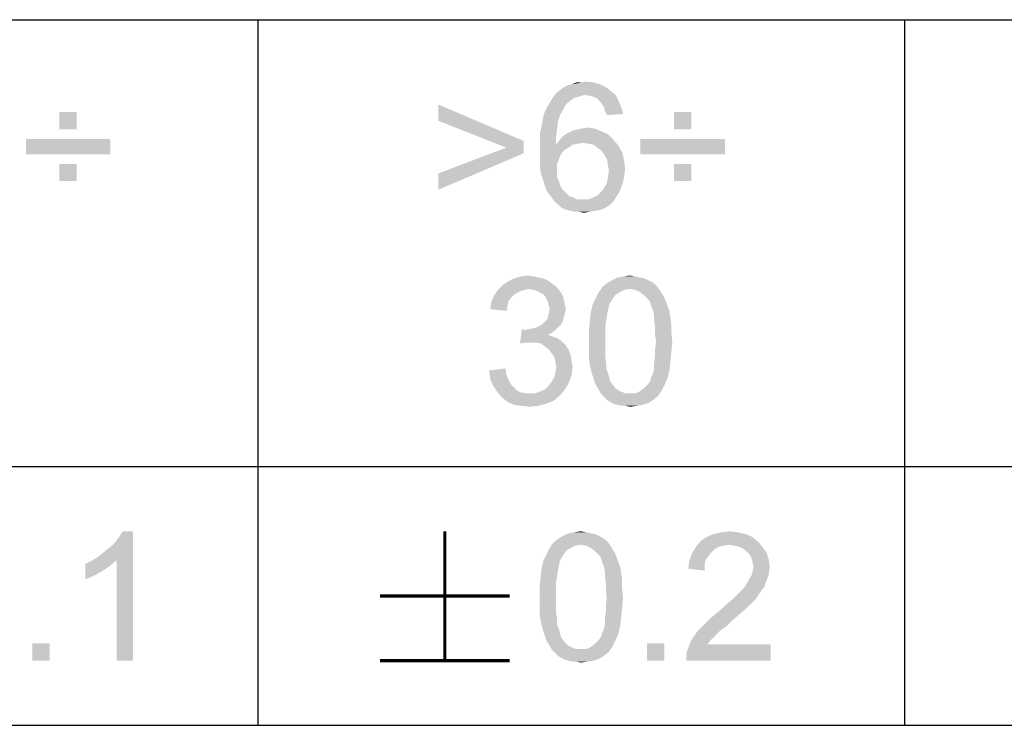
# Paper-space layout '61767N-2-A-2_1_2' of a CAD drawing. Header units: millimetres. Extents: x 0 to 594, y 1 to 420.
# Tile 13 of 83: x 423 to 439, y 41 to 52. Entities that reach past the tile are written whole.
import ezdxf

# ---------------------------------------------------------------- set-up
doc = ezdxf.new("R2010")
doc.units = ezdxf.units.MM
doc.header["$LTSCALE"] = 32.67
doc.layers.add('61767N-2-A-2_DXF_FORMAT', color=7, linetype='CONTINUOUS')
doc.layers.add('DETAIL', color=7, linetype='CONTINUOUS')

psp = doc.layouts.new('61767N-2-A-2_1_2')

# ---------------------------------------------------------------- linework, layer by layer
at = {"layer": '61767N-2-A-2_DXF_FORMAT', "color": 2, "linetype": 'Continuous'}
for p, q in [((409, 51.662), (515, 51.662)), ((427, 51.662), (427, 40.75)), ((437, 51.662), (437, 40.75)), ((409, 44.75), (484, 44.75)), ((409, 40.75), (584, 40.75))]:
    psp.add_line(p, q, dxfattribs=at)
at = {"layer": 'DETAIL', "color": 2, "linetype": 'Continuous', "const_width": 0.05}
for points in [[(429.8928, 43.75), (429.8928, 41.75)], [(428.8928, 42.75), (430.8928, 42.75)], [(428.8928, 41.75), (430.8928, 41.75)]]:
    psp.add_lwpolyline(points, dxfattribs=at)
at = {"layer": 'DETAIL', "color": 2, "linetype": 'Continuous'}
for points in [[(431.9987, 50.6912), (432.1913, 50.6912), (431.8505, 50.6616)], [(431.9987, 50.6912), (431.8505, 50.6616), (431.9246, 50.6912)], [(431.8505, 50.6616), (432.1913, 50.6912), (432.295, 50.6616)], [(431.9987, 50.6912), (432.0728, 50.706), (432.1913, 50.6912)], [(432.4579, 50.5579), (431.6135, 50.5282), (431.6728, 50.5727)], [(432.0579, 50.4986), (431.6135, 50.5282), (432.4579, 50.5579)], [(432.3839, 50.6171), (431.6728, 50.5727), (431.732, 50.6171)], [(431.6728, 50.5727), (432.3839, 50.6171), (432.4579, 50.5579)], [(431.732, 50.6171), (431.7913, 50.6467), (432.295, 50.6616)], [(431.732, 50.6171), (432.295, 50.6616), (432.3839, 50.6171)], [(432.295, 50.6616), (431.7913, 50.6467), (431.8505, 50.6616)], [(432.0579, 50.4986), (432.4579, 50.5579), (432.532, 50.4986)], [(431.7913, 50.3801), (431.4802, 50.3208), (431.5246, 50.3949)], [(431.4802, 50.3208), (431.7913, 50.3801), (431.7468, 50.3208)], [(431.9542, 50.469), (431.895, 50.4541), (431.5246, 50.3949)], [(431.9542, 50.469), (431.5246, 50.3949), (431.5691, 50.469)], [(431.895, 50.4541), (431.8505, 50.4245), (431.5246, 50.3949)], [(431.5246, 50.3949), (431.8505, 50.4245), (431.7913, 50.3801)], [(432.0579, 50.4986), (431.5691, 50.469), (431.6135, 50.5282)], [(432.0579, 50.4986), (431.9987, 50.4838), (431.5691, 50.469)], [(431.5691, 50.469), (431.9987, 50.4838), (431.9542, 50.469)], [(432.532, 50.4986), (432.132, 50.4838), (432.0579, 50.4986)], [(432.1913, 50.469), (432.132, 50.4838), (432.532, 50.4986)], [(432.2505, 50.4393), (432.1913, 50.469), (432.532, 50.4986)], [(432.2505, 50.4393), (432.532, 50.4986), (432.5765, 50.4097)], [(432.5765, 50.4097), (432.295, 50.3949), (432.2505, 50.4393)], [(432.3246, 50.3504), (432.295, 50.3949), (432.5765, 50.4097)], [(432.3542, 50.306), (432.3246, 50.3504), (432.5765, 50.4097)], [(432.3542, 50.306), (432.5765, 50.4097), (432.6209, 50.306)], [(424.2024, 50.2319), (423.9357, 49.9653), (423.9357, 50.2319)], [(423.9357, 49.9653), (424.2024, 50.2319), (424.2024, 49.9653)], [(429.7913, 50.0986), (429.7913, 50.3504), (431.1098, 49.7875)], [(431.6728, 50.1875), (431.4061, 50.1282), (431.4357, 50.2319)], [(431.7468, 50.3208), (431.7172, 50.2616), (431.4357, 50.2319)], [(431.7468, 50.3208), (431.4357, 50.2319), (431.4802, 50.3208)], [(431.4357, 50.2319), (431.7172, 50.2616), (431.6728, 50.1875)], [(432.6209, 50.306), (432.3691, 50.2467), (432.3542, 50.306)], [(432.3691, 50.2467), (432.6209, 50.306), (432.6505, 50.2023)], [(432.6505, 50.2023), (432.3987, 50.1875), (432.3691, 50.2467)], [(433.7024, 50.2319), (433.4357, 49.9653), (433.4357, 50.2319)], [(433.4357, 49.9653), (433.7024, 50.2319), (433.7024, 49.9653)], [(431.1098, 49.7875), (430.8431, 49.6838), (429.7913, 50.0986)], [(431.6431, 50.0986), (431.3913, 50.0245), (431.4061, 50.1282)], [(431.3913, 50.0245), (431.6431, 50.0986), (431.6283, 49.9801)], [(431.4061, 50.1282), (431.6728, 50.1875), (431.6431, 50.0986)], [(431.6283, 49.9801), (431.3616, 49.906), (431.3913, 50.0245)], [(431.3616, 49.906), (431.6283, 49.9801), (431.6135, 49.8616)], [(431.7616, 49.8912), (431.8209, 49.9208), (432.3098, 49.9356)], [(431.7616, 49.8912), (432.3098, 49.9356), (432.4135, 49.8912)], [(432.3098, 49.9356), (431.8209, 49.9208), (431.8802, 49.9504)], [(431.8802, 49.9504), (431.9542, 49.9653), (432.2061, 49.9801)], [(431.8802, 49.9504), (432.2061, 49.9801), (432.3098, 49.9356)], [(432.2061, 49.9801), (431.9542, 49.9653), (432.0135, 49.9801)], [(432.0135, 49.9801), (432.0876, 49.9949), (432.2061, 49.9801)], [(424.7209, 49.8171), (423.4172, 49.5801), (423.4172, 49.8171)], [(423.4172, 49.5801), (424.7209, 49.8171), (424.7209, 49.5801)], [(430.8431, 49.6838), (431.1098, 49.7875), (431.1098, 49.5949)], [(431.6135, 49.8616), (431.3616, 49.7727), (431.3616, 49.906)], [(431.3616, 49.7727), (431.6135, 49.8616), (431.6135, 49.7282)], [(431.6135, 49.7282), (431.3616, 49.6393), (431.3616, 49.7727)], [(432.0283, 49.7579), (431.6135, 49.7282), (431.6579, 49.7875)], [(432.5024, 49.8023), (431.6579, 49.7875), (431.7024, 49.8467)], [(432.0283, 49.7579), (431.6579, 49.7875), (432.5024, 49.8023)], [(432.4135, 49.8912), (431.7024, 49.8467), (431.7616, 49.8912)], [(431.7024, 49.8467), (432.4135, 49.8912), (432.5024, 49.8023)], [(432.1172, 49.743), (432.0283, 49.7579), (432.5024, 49.8023)], [(432.1913, 49.7282), (432.1172, 49.743), (432.5024, 49.8023)], [(432.1913, 49.7282), (432.5024, 49.8023), (432.5765, 49.7134)], [(434.2209, 49.8171), (432.9172, 49.5801), (432.9172, 49.8171)], [(432.9172, 49.5801), (434.2209, 49.8171), (434.2209, 49.5801)], [(431.1098, 49.5949), (429.7913, 49.2838), (430.8431, 49.6838)], [(431.8653, 49.7282), (431.8061, 49.6838), (431.3616, 49.6393)], [(431.6135, 49.7282), (431.8653, 49.7282), (431.3616, 49.6393)], [(431.3616, 49.6393), (431.8061, 49.6838), (431.732, 49.6393)], [(431.732, 49.6393), (431.6876, 49.5801), (431.3616, 49.506)], [(431.732, 49.6393), (431.3616, 49.506), (431.3616, 49.6393)], [(432.0283, 49.7579), (431.9394, 49.743), (431.6135, 49.7282)], [(431.6135, 49.7282), (431.9394, 49.743), (431.8653, 49.7282)], [(432.5765, 49.7134), (432.2505, 49.6838), (432.1913, 49.7282)], [(432.3098, 49.6393), (432.2505, 49.6838), (432.5765, 49.7134)], [(432.3098, 49.6393), (432.5765, 49.7134), (432.6357, 49.6097)], [(432.6357, 49.6097), (432.3542, 49.5801), (432.3098, 49.6393)], [(429.7913, 49.2838), (431.1098, 49.5949), (429.7913, 49.0319)], [(431.3616, 49.506), (431.6876, 49.5801), (431.6579, 49.506)], [(431.6579, 49.506), (431.6283, 49.4319), (431.3616, 49.3875)], [(431.6579, 49.506), (431.3616, 49.3875), (431.3616, 49.506)], [(432.3987, 49.506), (432.3542, 49.5801), (432.6357, 49.6097)], [(432.3987, 49.506), (432.6357, 49.6097), (432.6653, 49.4764)], [(432.6653, 49.4764), (432.4135, 49.4171), (432.3987, 49.506)], [(432.4135, 49.4171), (432.6653, 49.4764), (432.6802, 49.343)], [(424.2024, 49.4319), (423.9357, 49.1653), (423.9357, 49.4319)], [(423.9357, 49.1653), (424.2024, 49.4319), (424.2024, 49.1653)], [(431.3616, 49.3875), (431.6283, 49.4319), (431.6283, 49.343)], [(431.6283, 49.343), (431.3765, 49.2838), (431.3616, 49.3875)], [(431.3765, 49.2838), (431.6283, 49.343), (431.6283, 49.2838)], [(432.6802, 49.343), (432.4283, 49.3282), (432.4135, 49.4171)], [(432.6653, 49.2541), (432.4135, 49.2245), (432.4283, 49.3282)], [(432.4283, 49.3282), (432.6802, 49.343), (432.6653, 49.2541)], [(433.7024, 49.4319), (433.4357, 49.1653), (433.4357, 49.4319)], [(433.4357, 49.1653), (433.7024, 49.4319), (433.7024, 49.1653)], [(431.6283, 49.2838), (431.4061, 49.1949), (431.3765, 49.2838)], [(431.6283, 49.2838), (431.6283, 49.2245), (431.4061, 49.1949)], [(431.4061, 49.1949), (431.6283, 49.2245), (431.6579, 49.1653)], [(431.6579, 49.1653), (431.4357, 49.106), (431.4061, 49.1949)], [(431.4357, 49.106), (431.6579, 49.1653), (431.6728, 49.106)], [(432.6505, 49.1653), (432.3987, 49.1356), (432.4135, 49.2245)], [(432.3987, 49.1356), (432.6505, 49.1653), (432.6209, 49.0764)], [(432.4135, 49.2245), (432.6653, 49.2541), (432.6505, 49.1653)], [(431.6728, 49.106), (431.4653, 49.0171), (431.4357, 49.106)], [(431.6728, 49.106), (431.7024, 49.0467), (431.4653, 49.0171)], [(431.4653, 49.0171), (431.7024, 49.0467), (431.7468, 49.0023)], [(431.7468, 49.0023), (431.5098, 48.9579), (431.4653, 49.0171)], [(432.3098, 49.0023), (432.3542, 49.0616), (432.6209, 49.0764)], [(432.3098, 49.0023), (432.6209, 49.0764), (432.5913, 49.0023)], [(432.6209, 49.0764), (432.3542, 49.0616), (432.3987, 49.1356)], [(431.7468, 49.0023), (431.7765, 48.9727), (431.5098, 48.9579)], [(431.5098, 48.9579), (431.7765, 48.9727), (431.8209, 48.9282)], [(431.8209, 48.9282), (431.5542, 48.8986), (431.5098, 48.9579)], [(431.8209, 48.9282), (431.8802, 48.9134), (431.5542, 48.8986)], [(431.5542, 48.8986), (431.8802, 48.9134), (431.9246, 48.8838)], [(431.9246, 48.8838), (431.5987, 48.8393), (431.5542, 48.8986)], [(432.1172, 48.8838), (432.5024, 48.8541), (431.5987, 48.8393)], [(432.0283, 48.8838), (432.1172, 48.8838), (431.5987, 48.8393)], [(431.9839, 48.8838), (432.0283, 48.8838), (431.5987, 48.8393)], [(431.9246, 48.8838), (431.9839, 48.8838), (431.5987, 48.8393)], [(432.1172, 48.8838), (432.1913, 48.9134), (432.5468, 48.9282)], [(432.1172, 48.8838), (432.5468, 48.9282), (432.5024, 48.8541)], [(432.5468, 48.9282), (432.1913, 48.9134), (432.2505, 48.943)], [(432.5913, 49.0023), (432.2505, 48.943), (432.3098, 49.0023)], [(432.2505, 48.943), (432.5913, 49.0023), (432.5468, 48.9282)], [(431.6579, 48.7949), (431.5987, 48.8393), (432.5024, 48.8541)], [(431.6579, 48.7949), (432.5024, 48.8541), (432.4431, 48.7949)], [(432.4431, 48.7949), (431.7024, 48.7504), (431.6579, 48.7949)], [(431.7024, 48.7504), (432.4431, 48.7949), (432.3691, 48.7504)], [(432.3691, 48.7504), (431.7765, 48.7208), (431.7024, 48.7504)], [(431.7765, 48.7208), (432.3691, 48.7504), (432.295, 48.7208)], [(432.295, 48.7208), (431.8357, 48.706), (431.7765, 48.7208)], [(431.8357, 48.706), (432.295, 48.7208), (432.2209, 48.706)], [(432.2209, 48.706), (431.895, 48.6912), (431.8357, 48.706)], [(431.9691, 48.6912), (431.895, 48.6912), (432.2209, 48.706)], [(431.9691, 48.6912), (432.2209, 48.706), (432.132, 48.6912)], [(432.132, 48.6912), (432.0431, 48.6764), (431.9691, 48.6912)], [(431.4091, 47.6616), (431.4831, 47.6319), (430.8757, 47.6171)], [(431.4091, 47.6616), (430.8757, 47.6171), (430.9646, 47.6616)], [(431.2609, 47.6912), (431.335, 47.6764), (430.9646, 47.6616)], [(431.2609, 47.6912), (430.9646, 47.6616), (431.0683, 47.6912)], [(430.9646, 47.6616), (431.335, 47.6764), (431.4091, 47.6616)], [(431.0683, 47.6912), (431.1868, 47.706), (431.2609, 47.6912)], [(432.9054, 47.6764), (432.9794, 47.6616), (432.4757, 47.6319)], [(432.9054, 47.6764), (432.4757, 47.6319), (432.5646, 47.6764)], [(432.4757, 47.6319), (432.9794, 47.6616), (433.0387, 47.6319)], [(432.8313, 47.6912), (432.5646, 47.6764), (432.6535, 47.6912)], [(432.5646, 47.6764), (432.8313, 47.6912), (432.9054, 47.6764)], [(432.6535, 47.6912), (432.7572, 47.706), (432.8313, 47.6912)], [(431.6017, 47.543), (430.7128, 47.4838), (430.7868, 47.5579)], [(431.6017, 47.543), (431.1868, 47.4986), (430.7128, 47.4838)], [(430.7128, 47.4838), (431.1868, 47.4986), (431.1276, 47.4838)], [(431.5424, 47.5875), (430.7868, 47.5579), (430.8757, 47.6171)], [(430.7868, 47.5579), (431.5424, 47.5875), (431.6017, 47.543)], [(430.8757, 47.6171), (431.4831, 47.6319), (431.5424, 47.5875)], [(431.1868, 47.4986), (431.6017, 47.543), (431.6461, 47.4986)], [(431.6461, 47.4986), (431.2609, 47.4838), (431.1868, 47.4986)], [(431.3202, 47.469), (431.2609, 47.4838), (431.6461, 47.4986)], [(431.3646, 47.4393), (431.3202, 47.469), (431.6461, 47.4986)], [(431.3646, 47.4393), (431.6461, 47.4986), (431.6905, 47.4393)], [(432.7572, 47.4986), (432.2683, 47.4393), (432.3276, 47.5282)], [(432.7572, 47.4986), (432.6683, 47.4838), (432.2683, 47.4393)], [(433.1572, 47.5579), (432.3276, 47.5282), (432.4017, 47.5875)], [(432.7572, 47.4986), (432.3276, 47.5282), (433.1572, 47.5579)], [(433.0387, 47.6319), (433.098, 47.6023), (432.4017, 47.5875)], [(433.0387, 47.6319), (432.4017, 47.5875), (432.4757, 47.6319)], [(432.4017, 47.5875), (433.098, 47.6023), (433.1572, 47.5579)], [(432.7572, 47.4986), (433.1572, 47.5579), (433.2017, 47.4986)], [(433.2017, 47.4986), (432.8313, 47.4838), (432.7572, 47.4986)], [(432.9054, 47.4541), (432.8313, 47.4838), (433.2017, 47.4986)], [(432.9054, 47.4541), (433.2017, 47.4986), (433.2313, 47.4541)], [(430.9202, 47.3653), (430.6091, 47.2912), (430.6535, 47.3949)], [(430.9202, 47.3653), (430.8757, 47.306), (430.6091, 47.2912)], [(431.1276, 47.4838), (431.0683, 47.469), (430.6535, 47.3949)], [(431.1276, 47.4838), (430.6535, 47.3949), (430.7128, 47.4838)], [(431.0683, 47.469), (431.0091, 47.4393), (430.6535, 47.3949)], [(431.0091, 47.4393), (430.9646, 47.4097), (430.6535, 47.3949)], [(430.6535, 47.3949), (430.9646, 47.4097), (430.9202, 47.3653)], [(431.6905, 47.4393), (431.4239, 47.4097), (431.3646, 47.4393)], [(431.4239, 47.4097), (431.6905, 47.4393), (431.7202, 47.3801)], [(431.7202, 47.3801), (431.4535, 47.3653), (431.4239, 47.4097)], [(431.4535, 47.3653), (431.7202, 47.3801), (431.735, 47.3208)], [(431.735, 47.3208), (431.4831, 47.306), (431.4535, 47.3653)], [(432.4905, 47.3504), (432.4609, 47.306), (432.1794, 47.2616)], [(432.4905, 47.3504), (432.1794, 47.2616), (432.2239, 47.3504)], [(432.535, 47.4097), (432.2239, 47.3504), (432.2683, 47.4393)], [(432.2239, 47.3504), (432.535, 47.4097), (432.4905, 47.3504)], [(432.6683, 47.4838), (432.6091, 47.4541), (432.2683, 47.4393)], [(432.2683, 47.4393), (432.6091, 47.4541), (432.535, 47.4097)], [(433.2313, 47.4541), (432.9794, 47.3949), (432.9054, 47.4541)], [(432.9794, 47.3949), (433.2313, 47.4541), (433.2757, 47.3801)], [(433.2757, 47.3801), (433.0387, 47.3356), (432.9794, 47.3949)], [(433.0387, 47.3356), (433.2757, 47.3801), (433.3054, 47.3208)], [(433.3054, 47.3208), (433.0683, 47.2912), (433.0387, 47.3356)], [(430.8609, 47.2319), (430.5942, 47.1875), (430.6091, 47.2912)], [(430.5942, 47.1875), (430.8609, 47.2319), (430.8461, 47.1579)], [(430.6091, 47.2912), (430.8757, 47.306), (430.8609, 47.2319)], [(431.498, 47.2467), (431.4831, 47.306), (431.735, 47.3208)], [(431.498, 47.2467), (431.735, 47.3208), (431.7498, 47.2467)], [(431.7498, 47.2467), (431.5128, 47.1875), (431.498, 47.2467)], [(431.7646, 47.1875), (431.7498, 47.1282), (431.498, 47.1134)], [(431.7646, 47.1875), (431.498, 47.1134), (431.5128, 47.1875)], [(431.5128, 47.1875), (431.7498, 47.2467), (431.7646, 47.1875)], [(432.4313, 47.2467), (432.1498, 47.143), (432.1794, 47.2616)], [(432.4313, 47.2467), (432.4165, 47.1727), (432.1498, 47.143)], [(432.1794, 47.2616), (432.4609, 47.306), (432.4313, 47.2467)], [(433.0831, 47.2319), (433.0683, 47.2912), (433.3054, 47.3208)], [(433.0831, 47.2319), (433.3054, 47.3208), (433.335, 47.2319)], [(433.335, 47.2319), (433.1128, 47.1579), (433.0831, 47.2319)], [(433.1128, 47.1579), (433.335, 47.2319), (433.3646, 47.1579)], [(431.7202, 47.0097), (431.4387, 46.9949), (431.4831, 47.0393)], [(431.735, 47.069), (431.4831, 47.0393), (431.498, 47.1134)], [(431.4831, 47.0393), (431.735, 47.069), (431.7202, 47.0097)], [(431.498, 47.1134), (431.7498, 47.1282), (431.735, 47.069)], [(432.4017, 47.0986), (432.135, 47.0097), (432.1498, 47.143)], [(432.135, 47.0097), (432.4017, 47.0986), (432.3868, 47.0097)], [(432.1498, 47.143), (432.4165, 47.1727), (432.4017, 47.0986)], [(433.3646, 47.1579), (433.1276, 47.0838), (433.1128, 47.1579)], [(433.1276, 47.0838), (433.3646, 47.1579), (433.3794, 47.0541)], [(433.3794, 47.0541), (433.1276, 47.0097), (433.1276, 47.0838)], [(433.1276, 47.0097), (433.3794, 47.0541), (433.3942, 46.9504)], [(431.1276, 46.8616), (431.2017, 46.8764), (431.6461, 46.906)], [(431.1276, 46.8616), (431.6461, 46.906), (431.6017, 46.8616)], [(431.2017, 46.8764), (431.2609, 46.8912), (431.6461, 46.906)], [(431.6461, 46.906), (431.2609, 46.8912), (431.3202, 46.906)], [(431.6905, 46.9504), (431.3202, 46.906), (431.3942, 46.9504)], [(431.3202, 46.906), (431.6905, 46.9504), (431.6461, 46.906)], [(431.3942, 46.9504), (431.4387, 46.9949), (431.7202, 47.0097)], [(431.3942, 46.9504), (431.7202, 47.0097), (431.6905, 46.9504)], [(432.3868, 47.0097), (432.372, 46.906), (432.1202, 46.8467)], [(432.3868, 47.0097), (432.1202, 46.8467), (432.135, 47.0097)], [(432.1202, 46.8467), (432.372, 46.906), (432.372, 46.8023)], [(433.3942, 46.9504), (433.1424, 46.906), (433.1276, 47.0097)], [(433.1424, 46.906), (433.3942, 46.9504), (433.3942, 46.8171)], [(433.3942, 46.8171), (433.1424, 46.8023), (433.1424, 46.906)], [(431.1276, 46.8616), (431.0535, 46.6541), (431.0831, 46.8764)], [(431.6017, 46.8616), (431.5424, 46.8171), (431.0535, 46.6541)], [(431.1276, 46.8616), (431.6017, 46.8616), (431.0535, 46.6541)], [(431.5424, 46.8171), (431.4831, 46.7875), (431.0535, 46.6541)], [(431.4831, 46.7875), (431.572, 46.7579), (431.0535, 46.6541)], [(431.572, 46.7579), (431.1572, 46.669), (431.0535, 46.6541)], [(431.572, 46.7579), (431.6461, 46.7282), (431.1572, 46.669)], [(431.6461, 46.7282), (431.7054, 46.6838), (431.1572, 46.669)], [(432.372, 46.8023), (432.1202, 46.6838), (432.1202, 46.8467)], [(432.1202, 46.6838), (432.372, 46.8023), (432.372, 46.6838)], [(433.1572, 46.6838), (433.1424, 46.8023), (433.3942, 46.8171)], [(433.1572, 46.6838), (433.3942, 46.8171), (433.4091, 46.6838)], [(431.2313, 46.669), (431.1572, 46.669), (431.7054, 46.6838)], [(431.3054, 46.669), (431.2313, 46.669), (431.7054, 46.6838)], [(431.3794, 46.6541), (431.3054, 46.669), (431.7054, 46.6838)], [(431.3794, 46.6541), (431.7054, 46.6838), (431.7646, 46.6245)], [(431.7646, 46.6245), (431.4387, 46.6097), (431.3794, 46.6541)], [(431.498, 46.5653), (431.4387, 46.6097), (431.7646, 46.6245)], [(431.498, 46.5653), (431.7646, 46.6245), (431.8091, 46.5504)], [(432.372, 46.6838), (432.372, 46.5653), (432.1202, 46.5504)], [(432.372, 46.6838), (432.1202, 46.5504), (432.1202, 46.6838)], [(433.4091, 46.6838), (433.1424, 46.5653), (433.1572, 46.6838)], [(433.1424, 46.5653), (433.4091, 46.6838), (433.3942, 46.5208)], [(431.8091, 46.5504), (431.5424, 46.506), (431.498, 46.5653)], [(431.5424, 46.506), (431.8091, 46.5504), (431.8387, 46.4764)], [(431.8387, 46.4764), (431.5868, 46.4467), (431.5424, 46.506)], [(431.5868, 46.4467), (431.8387, 46.4764), (431.8535, 46.3875)], [(431.8535, 46.3875), (431.6017, 46.3727), (431.5868, 46.4467)], [(432.1202, 46.5504), (432.372, 46.5653), (432.372, 46.4616)], [(432.372, 46.4616), (432.1202, 46.4171), (432.1202, 46.5504)], [(432.1202, 46.4171), (432.372, 46.4616), (432.3868, 46.3579)], [(433.3794, 46.3727), (433.1276, 46.3579), (433.1424, 46.4616)], [(433.3942, 46.5208), (433.1424, 46.4616), (433.1424, 46.5653)], [(433.1424, 46.4616), (433.3942, 46.5208), (433.3794, 46.3727)], [(430.5794, 46.2393), (430.8313, 46.269), (430.8461, 46.1653)], [(431.6017, 46.3727), (431.8535, 46.3875), (431.8683, 46.2986)], [(431.8683, 46.2986), (431.6165, 46.2838), (431.6017, 46.3727)], [(431.6017, 46.2097), (431.6165, 46.2838), (431.8683, 46.2986)], [(431.6017, 46.2097), (431.8683, 46.2986), (431.8535, 46.1653)], [(432.3868, 46.3579), (432.135, 46.3134), (432.1202, 46.4171)], [(432.135, 46.3134), (432.3868, 46.3579), (432.3868, 46.269)], [(432.3868, 46.269), (432.1646, 46.1949), (432.135, 46.3134)], [(432.1646, 46.1949), (432.3868, 46.269), (432.4165, 46.1949)], [(433.3646, 46.2393), (433.1128, 46.1949), (433.1276, 46.269)], [(433.1276, 46.269), (433.1276, 46.3579), (433.3794, 46.3727)], [(433.1276, 46.269), (433.3794, 46.3727), (433.3646, 46.2393)], [(430.8461, 46.1653), (430.5942, 46.106), (430.5794, 46.2393)], [(430.5942, 46.106), (430.8461, 46.1653), (430.8757, 46.0912)], [(431.5424, 46.0616), (431.5868, 46.1356), (431.8535, 46.1653)], [(431.5424, 46.0616), (431.8535, 46.1653), (431.8091, 46.0467)], [(431.8535, 46.1653), (431.5868, 46.1356), (431.6017, 46.2097)], [(432.4165, 46.1949), (432.1942, 46.106), (432.1646, 46.1949)], [(432.4165, 46.1949), (432.4313, 46.1356), (432.1942, 46.106)], [(432.1942, 46.106), (432.4313, 46.1356), (432.4461, 46.0764)], [(433.0387, 46.0319), (433.0683, 46.0764), (433.335, 46.1208)], [(433.0387, 46.0319), (433.335, 46.1208), (433.2905, 46.0171)], [(433.335, 46.1208), (433.0683, 46.0764), (433.0831, 46.1356)], [(433.0831, 46.1356), (433.1128, 46.1949), (433.3646, 46.2393)], [(433.0831, 46.1356), (433.3646, 46.2393), (433.335, 46.1208)], [(430.8757, 46.0912), (430.6387, 46.0023), (430.5942, 46.106)], [(430.8757, 46.0912), (430.9202, 46.0171), (430.6387, 46.0023)], [(430.6387, 46.0023), (430.9202, 46.0171), (430.9646, 45.9727)], [(430.9646, 45.9727), (430.698, 45.9134), (430.6387, 46.0023)], [(430.9646, 45.9727), (431.0091, 45.9282), (430.698, 45.9134)], [(431.4387, 45.943), (431.498, 46.0023), (431.8091, 46.0467)], [(431.4387, 45.943), (431.8091, 46.0467), (431.7498, 45.943)], [(431.8091, 46.0467), (431.498, 46.0023), (431.5424, 46.0616)], [(432.4461, 46.0764), (432.2239, 46.0171), (432.1942, 46.106)], [(432.4461, 46.0764), (432.4757, 46.0319), (432.2239, 46.0171)], [(432.2239, 46.0171), (432.4757, 46.0319), (432.535, 45.9579)], [(432.535, 45.9579), (432.2683, 45.943), (432.2239, 46.0171)], [(433.2461, 45.9282), (432.9054, 45.9134), (432.9794, 45.9727)], [(433.2905, 46.0171), (432.9794, 45.9727), (433.0387, 46.0319)], [(432.9794, 45.9727), (433.2905, 46.0171), (433.2461, 45.9282)], [(430.698, 45.9134), (431.0091, 45.9282), (431.0683, 45.8986)], [(431.0683, 45.8986), (430.772, 45.8245), (430.698, 45.9134)], [(431.0683, 45.8986), (431.1424, 45.8838), (430.772, 45.8245)], [(431.2905, 45.8838), (431.6757, 45.8541), (430.772, 45.8245)], [(431.2017, 45.8838), (431.2905, 45.8838), (430.772, 45.8245)], [(431.1424, 45.8838), (431.2017, 45.8838), (430.772, 45.8245)], [(430.772, 45.8245), (431.6757, 45.8541), (431.572, 45.7653)], [(431.572, 45.7653), (430.8609, 45.7504), (430.772, 45.8245)], [(431.2905, 45.8838), (431.3646, 45.9134), (431.7498, 45.943)], [(431.2905, 45.8838), (431.7498, 45.943), (431.6757, 45.8541)], [(431.7498, 45.943), (431.3646, 45.9134), (431.4387, 45.943)], [(432.2683, 45.943), (432.535, 45.9579), (432.6091, 45.9134)], [(432.6091, 45.9134), (432.3128, 45.869), (432.2683, 45.943)], [(432.6091, 45.9134), (432.6831, 45.8838), (432.3128, 45.869)], [(432.7572, 45.8838), (432.8313, 45.8838), (432.3128, 45.869)], [(432.6831, 45.8838), (432.7572, 45.8838), (432.3128, 45.869)], [(433.1868, 45.8393), (432.3128, 45.869), (432.8313, 45.8838)], [(433.1868, 45.8393), (432.3572, 45.8245), (432.3128, 45.869)], [(432.4017, 45.7801), (432.3572, 45.8245), (433.1868, 45.8393)], [(432.4017, 45.7801), (433.1868, 45.8393), (433.1128, 45.7801)], [(432.8313, 45.8838), (432.9054, 45.9134), (433.2461, 45.9282)], [(432.8313, 45.8838), (433.2461, 45.9282), (433.1868, 45.8393)], [(430.8609, 45.7504), (431.572, 45.7653), (431.4535, 45.7208)], [(431.4535, 45.7208), (430.9646, 45.706), (430.8609, 45.7504)], [(431.0683, 45.6912), (430.9646, 45.706), (431.4535, 45.7208)], [(431.0683, 45.6912), (431.4535, 45.7208), (431.335, 45.6912)], [(431.335, 45.6912), (431.2017, 45.6764), (431.0683, 45.6912)], [(433.1128, 45.7801), (432.4461, 45.7504), (432.4017, 45.7801)], [(432.4461, 45.7504), (433.1128, 45.7801), (433.0387, 45.7356)], [(433.0387, 45.7356), (432.5054, 45.7208), (432.4461, 45.7504)], [(432.5646, 45.706), (432.5054, 45.7208), (433.0387, 45.7356)], [(432.5646, 45.706), (433.0387, 45.7356), (432.9498, 45.706)], [(432.9498, 45.706), (432.6239, 45.6912), (432.5646, 45.706)], [(432.6831, 45.6912), (432.6239, 45.6912), (432.9498, 45.706)], [(432.6831, 45.6912), (432.9498, 45.706), (432.8609, 45.6912)], [(432.8609, 45.6912), (432.7572, 45.6764), (432.6831, 45.6912)], [(424.5261, 43.35), (424.6002, 43.4093), (425.0743, 43.75)], [(424.8224, 43.3056), (424.5261, 43.35), (425.0743, 43.75)], [(424.6002, 43.4093), (424.6891, 43.4833), (425.0743, 43.75)], [(424.6891, 43.4833), (424.7632, 43.5426), (425.0743, 43.75)], [(424.7632, 43.5426), (424.8224, 43.6167), (425.0743, 43.75)], [(424.8224, 43.6167), (424.8669, 43.6759), (425.0743, 43.75)], [(424.8224, 41.75), (424.8224, 43.3056), (425.0743, 43.75)], [(424.8224, 41.75), (425.0743, 43.75), (425.0743, 41.75)], [(425.0743, 43.75), (424.8669, 43.6759), (424.9113, 43.75)], [(432.1447, 43.7204), (432.2187, 43.7056), (431.715, 43.6759)], [(432.1447, 43.7204), (431.715, 43.6759), (431.8039, 43.7204)], [(431.715, 43.6759), (432.2187, 43.7056), (432.278, 43.6759)], [(432.0706, 43.7352), (431.8039, 43.7204), (431.8928, 43.7352)], [(431.8039, 43.7204), (432.0706, 43.7352), (432.1447, 43.7204)], [(431.8928, 43.7352), (431.9965, 43.75), (432.0706, 43.7352)], [(434.5447, 43.7056), (433.9373, 43.6611), (434.041, 43.7056)], [(433.9373, 43.6611), (434.5447, 43.7056), (434.6484, 43.6611)], [(434.4261, 43.7352), (434.041, 43.7056), (434.1595, 43.7352)], [(434.041, 43.7056), (434.4261, 43.7352), (434.5447, 43.7056)], [(434.1595, 43.7352), (434.2928, 43.75), (434.4261, 43.7352)], [(431.9965, 43.5426), (431.5076, 43.4833), (431.5669, 43.5722)], [(431.9965, 43.5426), (431.9076, 43.5278), (431.5076, 43.4833)], [(432.3965, 43.6019), (431.5669, 43.5722), (431.641, 43.6315)], [(431.9965, 43.5426), (431.5669, 43.5722), (432.3965, 43.6019)], [(432.278, 43.6759), (432.3373, 43.6463), (431.641, 43.6315)], [(432.278, 43.6759), (431.641, 43.6315), (431.715, 43.6759)], [(431.641, 43.6315), (432.3373, 43.6463), (432.3965, 43.6019)], [(431.9965, 43.5426), (432.3965, 43.6019), (432.441, 43.5426)], [(432.441, 43.5426), (432.0706, 43.5278), (431.9965, 43.5426)], [(432.1447, 43.4981), (432.0706, 43.5278), (432.441, 43.5426)], [(432.1447, 43.4981), (432.441, 43.5426), (432.4706, 43.4981)], [(434.7373, 43.587), (433.7743, 43.513), (433.8484, 43.6019)], [(434.7373, 43.587), (434.2928, 43.5426), (433.7743, 43.513)], [(434.2928, 43.5426), (434.2039, 43.5278), (433.7743, 43.513)], [(434.6484, 43.6611), (433.8484, 43.6019), (433.9373, 43.6611)], [(433.8484, 43.6019), (434.6484, 43.6611), (434.7373, 43.587)], [(434.3669, 43.5278), (434.2928, 43.5426), (434.7373, 43.587)], [(434.441, 43.513), (434.3669, 43.5278), (434.7373, 43.587)], [(434.441, 43.513), (434.7373, 43.587), (434.8113, 43.4981)], [(431.7299, 43.3944), (431.7002, 43.35), (431.4187, 43.3056)], [(431.7299, 43.3944), (431.4187, 43.3056), (431.4632, 43.3944)], [(431.7743, 43.4537), (431.4632, 43.3944), (431.5076, 43.4833)], [(431.4632, 43.3944), (431.7743, 43.4537), (431.7299, 43.3944)], [(431.9076, 43.5278), (431.8484, 43.4981), (431.5076, 43.4833)], [(431.5076, 43.4833), (431.8484, 43.4981), (431.7743, 43.4537)], [(432.4706, 43.4981), (432.2187, 43.4389), (432.1447, 43.4981)], [(432.2187, 43.4389), (432.4706, 43.4981), (432.515, 43.4241)], [(432.515, 43.4241), (432.278, 43.3796), (432.2187, 43.4389)], [(432.278, 43.3796), (432.515, 43.4241), (432.5447, 43.3648)], [(432.5447, 43.3648), (432.3076, 43.3352), (432.278, 43.3796)], [(433.9669, 43.3648), (433.6706, 43.2907), (433.715, 43.4093)], [(434.1299, 43.513), (434.0558, 43.4685), (433.715, 43.4093)], [(434.1299, 43.513), (433.715, 43.4093), (433.7743, 43.513)], [(434.0558, 43.4685), (434.0113, 43.4241), (433.715, 43.4093)], [(433.715, 43.4093), (434.0113, 43.4241), (433.9669, 43.3648)], [(433.7743, 43.513), (434.2039, 43.5278), (434.1299, 43.513)], [(434.8113, 43.4981), (434.5002, 43.4833), (434.441, 43.513)], [(434.5595, 43.4389), (434.5002, 43.4833), (434.8113, 43.4981)], [(434.5595, 43.4389), (434.8113, 43.4981), (434.8706, 43.4093)], [(434.8706, 43.4093), (434.6039, 43.3944), (434.5595, 43.4389)], [(434.6336, 43.3352), (434.6039, 43.3944), (434.8706, 43.4093)], [(434.6336, 43.3352), (434.8706, 43.4093), (434.9002, 43.3056)], [(424.3336, 43.2463), (424.4224, 43.2907), (424.8224, 43.3056)], [(424.3336, 43.2463), (424.8224, 43.3056), (424.7187, 43.2167)], [(424.7187, 43.2167), (424.3336, 43.0093), (424.3336, 43.2463)], [(424.8224, 43.3056), (424.4224, 43.2907), (424.5261, 43.35)], [(431.6706, 43.2907), (431.3891, 43.187), (431.4187, 43.3056)], [(431.6706, 43.2907), (431.6558, 43.2167), (431.3891, 43.187)], [(431.4187, 43.3056), (431.7002, 43.35), (431.6706, 43.2907)], [(432.3224, 43.2759), (432.3076, 43.3352), (432.5447, 43.3648)], [(432.3224, 43.2759), (432.5447, 43.3648), (432.5743, 43.2759)], [(432.5743, 43.2759), (432.3521, 43.2019), (432.3224, 43.2759)], [(432.3521, 43.2019), (432.5743, 43.2759), (432.6039, 43.2019)], [(433.9076, 43.2315), (433.6558, 43.1722), (433.6706, 43.2907)], [(433.6558, 43.1722), (433.9076, 43.2315), (433.9076, 43.1426)], [(433.9669, 43.3648), (433.9224, 43.3056), (433.6706, 43.2907)], [(433.6706, 43.2907), (433.9224, 43.3056), (433.9076, 43.2315)], [(434.9002, 43.3056), (434.6484, 43.2759), (434.6336, 43.3352)], [(434.6632, 43.2019), (434.6484, 43.2759), (434.9002, 43.3056)], [(434.6632, 43.2019), (434.9002, 43.3056), (434.915, 43.187)], [(424.7187, 43.2167), (424.5854, 43.1278), (424.3336, 43.0093)], [(424.5854, 43.1278), (424.4521, 43.0537), (424.3336, 43.0093)], [(431.641, 43.1426), (431.3743, 43.0537), (431.3891, 43.187)], [(431.3743, 43.0537), (431.641, 43.1426), (431.6261, 43.0537)], [(431.3891, 43.187), (431.6558, 43.2167), (431.641, 43.1426)], [(432.6039, 43.2019), (432.3669, 43.1278), (432.3521, 43.2019)], [(432.3669, 43.1278), (432.6039, 43.2019), (432.6187, 43.0981)], [(432.6187, 43.0981), (432.3669, 43.0537), (432.3669, 43.1278)], [(432.3669, 43.0537), (432.6187, 43.0981), (432.6336, 42.9944)], [(434.5891, 42.9944), (434.6336, 43.0685), (434.9002, 43.0833)], [(434.5891, 42.9944), (434.9002, 43.0833), (434.8558, 42.9648)], [(434.9002, 43.0833), (434.6336, 43.0685), (434.6484, 43.1278)], [(434.915, 43.187), (434.6484, 43.1278), (434.6632, 43.2019)], [(434.6484, 43.1278), (434.915, 43.187), (434.9002, 43.0833)], [(431.6261, 43.0537), (431.6113, 42.95), (431.3595, 42.8907)], [(431.6261, 43.0537), (431.3595, 42.8907), (431.3743, 43.0537)], [(431.3595, 42.8907), (431.6113, 42.95), (431.6113, 42.8463)], [(432.6336, 42.9944), (432.3817, 42.95), (432.3669, 43.0537)], [(432.3817, 42.95), (432.6336, 42.9944), (432.6336, 42.8611)], [(432.6336, 42.8611), (432.3817, 42.8463), (432.3817, 42.95)], [(434.841, 42.9056), (434.515, 42.8759), (434.5447, 42.9204)], [(434.8558, 42.9648), (434.5447, 42.9204), (434.5891, 42.9944)], [(434.5447, 42.9204), (434.8558, 42.9648), (434.841, 42.9056)], [(431.6113, 42.8463), (431.3595, 42.7278), (431.3595, 42.8907)], [(431.3595, 42.7278), (431.6113, 42.8463), (431.6113, 42.7278)], [(432.3965, 42.7278), (432.3817, 42.8463), (432.6336, 42.8611)], [(432.3965, 42.7278), (432.6336, 42.8611), (432.6484, 42.7278)], [(434.7521, 42.787), (434.3817, 42.7426), (434.4261, 42.787)], [(434.3817, 42.7426), (434.7521, 42.787), (434.7076, 42.713)], [(434.4261, 42.787), (434.4706, 42.8315), (434.7965, 42.8463)], [(434.4261, 42.787), (434.7965, 42.8463), (434.7521, 42.787)], [(434.7965, 42.8463), (434.4706, 42.8315), (434.515, 42.8759)], [(434.515, 42.8759), (434.841, 42.9056), (434.7965, 42.8463)], [(431.6113, 42.7278), (431.6113, 42.6093), (431.3595, 42.5944)], [(431.6113, 42.7278), (431.3595, 42.5944), (431.3595, 42.7278)], [(432.6484, 42.7278), (432.3817, 42.6093), (432.3965, 42.7278)], [(432.3817, 42.6093), (432.6484, 42.7278), (432.6336, 42.5648)], [(434.1891, 42.5648), (434.2484, 42.6241), (434.6484, 42.6537)], [(434.1891, 42.5648), (434.6484, 42.6537), (434.5595, 42.5648)], [(434.6484, 42.6537), (434.2484, 42.6241), (434.3224, 42.6833)], [(434.7076, 42.713), (434.3224, 42.6833), (434.3817, 42.7426)], [(434.3224, 42.6833), (434.7076, 42.713), (434.6484, 42.6537)], [(431.3595, 42.5944), (431.6113, 42.6093), (431.6113, 42.5056)], [(431.6113, 42.5056), (431.3595, 42.4611), (431.3595, 42.5944)], [(431.3595, 42.4611), (431.6113, 42.5056), (431.6261, 42.4019)], [(432.6187, 42.4167), (432.3669, 42.4019), (432.3817, 42.5056)], [(432.6336, 42.5648), (432.3817, 42.5056), (432.3817, 42.6093)], [(432.3817, 42.5056), (432.6336, 42.5648), (432.6187, 42.4167)], [(434.4558, 42.4759), (434.0113, 42.4167), (434.1002, 42.4907)], [(434.0113, 42.4167), (434.4558, 42.4759), (434.3373, 42.3722)], [(434.5595, 42.5648), (434.1002, 42.4907), (434.1891, 42.5648)], [(434.1002, 42.4907), (434.5595, 42.5648), (434.4558, 42.4759)], [(431.6261, 42.4019), (431.3743, 42.3574), (431.3595, 42.4611)], [(431.3743, 42.3574), (431.6261, 42.4019), (431.6261, 42.313)], [(431.6261, 42.313), (431.4039, 42.2389), (431.3743, 42.3574)], [(431.4039, 42.2389), (431.6261, 42.313), (431.6558, 42.2389)], [(432.6039, 42.2833), (432.3521, 42.2389), (432.3669, 42.313)], [(432.3669, 42.313), (432.3669, 42.4019), (432.6187, 42.4167)], [(432.3669, 42.313), (432.6187, 42.4167), (432.6039, 42.2833)], [(434.2484, 42.2833), (433.8484, 42.2537), (433.9224, 42.3278)], [(434.3373, 42.3722), (433.9224, 42.3278), (434.0113, 42.4167)], [(433.9224, 42.3278), (434.3373, 42.3722), (434.2484, 42.2833)], [(431.6558, 42.2389), (431.4336, 42.15), (431.4039, 42.2389)], [(431.6558, 42.2389), (431.6706, 42.1796), (431.4336, 42.15)], [(431.4336, 42.15), (431.6706, 42.1796), (431.6854, 42.1204)], [(432.278, 42.0759), (432.3076, 42.1204), (432.5743, 42.1648)], [(432.278, 42.0759), (432.5743, 42.1648), (432.5299, 42.0611)], [(432.5743, 42.1648), (432.3076, 42.1204), (432.3224, 42.1796)], [(432.3224, 42.1796), (432.3521, 42.2389), (432.6039, 42.2833)], [(432.3224, 42.1796), (432.6039, 42.2833), (432.5743, 42.1648)], [(434.1002, 42.1648), (433.7002, 42.0611), (433.7891, 42.1944)], [(434.1002, 42.1648), (434.0558, 42.1204), (433.7002, 42.0611)], [(434.1595, 42.2241), (433.7891, 42.1944), (433.8484, 42.2537)], [(433.7891, 42.1944), (434.1595, 42.2241), (434.1002, 42.1648)], [(433.8484, 42.2537), (434.2484, 42.2833), (434.1595, 42.2241)], [(423.7854, 42.0167), (423.5187, 41.75), (423.5187, 42.0167)], [(423.5187, 41.75), (423.7854, 42.0167), (423.7854, 41.75)], [(431.6854, 42.1204), (431.4632, 42.0611), (431.4336, 42.15)], [(431.6854, 42.1204), (431.715, 42.0759), (431.4632, 42.0611)], [(431.4632, 42.0611), (431.715, 42.0759), (431.7743, 42.0019)], [(431.7743, 42.0019), (431.5076, 41.987), (431.4632, 42.0611)], [(432.4854, 41.9722), (432.1447, 41.9574), (432.2187, 42.0167)], [(432.5299, 42.0611), (432.2187, 42.0167), (432.278, 42.0759)], [(432.2187, 42.0167), (432.5299, 42.0611), (432.4854, 41.9722)], [(433.2854, 42.0167), (433.0187, 41.75), (433.0187, 42.0167)], [(433.0187, 41.75), (433.2854, 42.0167), (433.2854, 41.75)], [(433.9965, 42.0611), (433.9521, 42.0019), (433.641, 41.913)], [(433.9965, 42.0611), (433.641, 41.913), (433.7002, 42.0611)], [(433.7002, 42.0611), (434.0558, 42.1204), (433.9965, 42.0611)], [(431.5076, 41.987), (431.7743, 42.0019), (431.8484, 41.9574)], [(431.8484, 41.9574), (431.5521, 41.913), (431.5076, 41.987)], [(431.8484, 41.9574), (431.9224, 41.9278), (431.5521, 41.913)], [(431.9965, 41.9278), (432.0706, 41.9278), (431.5521, 41.913)], [(431.9224, 41.9278), (431.9965, 41.9278), (431.5521, 41.913)], [(432.4261, 41.8833), (431.5521, 41.913), (432.0706, 41.9278)], [(432.4261, 41.8833), (431.5965, 41.8685), (431.5521, 41.913)], [(431.641, 41.8241), (431.5965, 41.8685), (432.4261, 41.8833)], [(431.641, 41.8241), (432.4261, 41.8833), (432.3521, 41.8241)], [(432.0706, 41.9278), (432.1447, 41.9574), (432.4854, 41.9722)], [(432.0706, 41.9278), (432.4854, 41.9722), (432.4261, 41.8833)], [(433.6261, 41.8389), (433.641, 41.913), (434.9299, 42.0019)], [(433.6261, 41.75), (433.6261, 41.8389), (434.9299, 42.0019)], [(433.6261, 41.75), (434.9299, 42.0019), (434.9299, 41.75)], [(433.9521, 42.0019), (434.9299, 42.0019), (433.641, 41.913)], [(432.3521, 41.8241), (431.6854, 41.7944), (431.641, 41.8241)], [(431.6854, 41.7944), (432.3521, 41.8241), (432.278, 41.7796)], [(432.278, 41.7796), (431.7447, 41.7648), (431.6854, 41.7944)], [(431.8039, 41.75), (431.7447, 41.7648), (432.278, 41.7796)], [(431.8039, 41.75), (432.278, 41.7796), (432.1891, 41.75)], [(432.1891, 41.75), (431.8632, 41.7352), (431.8039, 41.75)], [(431.9224, 41.7352), (431.8632, 41.7352), (432.1891, 41.75)], [(431.9224, 41.7352), (432.1891, 41.75), (432.1002, 41.7352)], [(432.1002, 41.7352), (431.9965, 41.7204), (431.9224, 41.7352)]]:
    psp.add_solid(points, dxfattribs=at)

doc.saveas('drawing.dxf')
